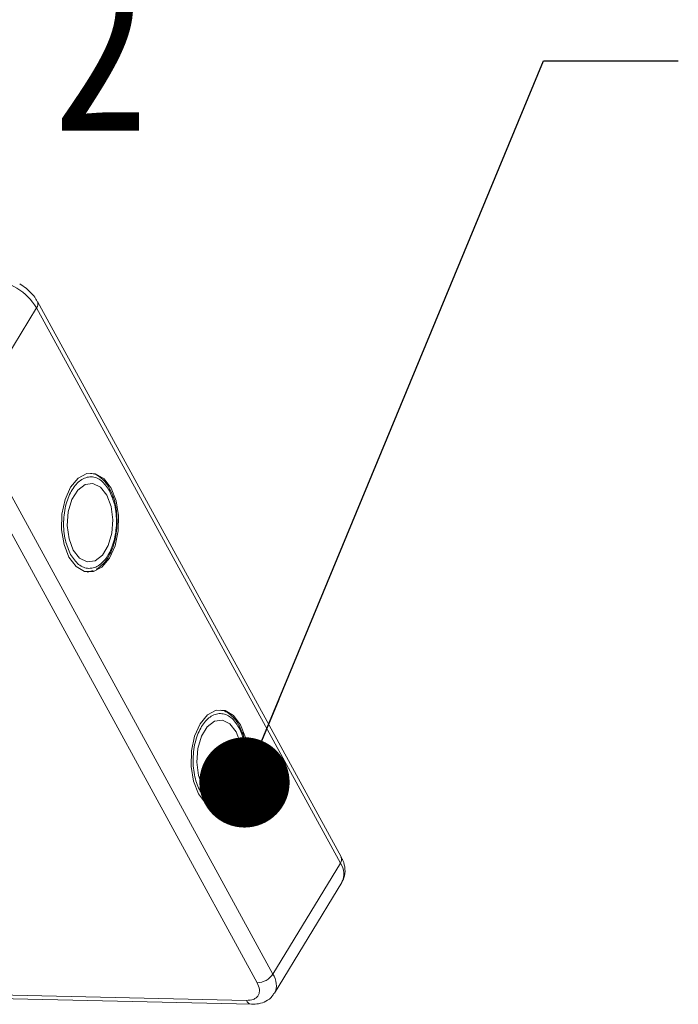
# Model space of a CAD drawing. Header units: millimetres. Extents: x -956 to 636, y -192 to 923.
# Tile 66 of 75: x 300 to 336, y 822 to 877. Entities that reach past the tile are written whole.
import ezdxf

# ---------------------------------------------------------------- set-up
doc = ezdxf.new("R2010")
doc.units = ezdxf.units.MM
doc.styles.get("Standard").update_dxf_attribs({"font": '仿宋_GB2312.ttf', "width": 0.8})
doc.dimstyles.new('ISO-25.1', dxfattribs={"dimtxt": 6, "dimasz": 5, "dimexe": 3.5, "dimexo": 0.625, "dimgap": 1.5, "dimtad": 1, "dimtoh": 1, "dimtxsty": 'Standard', "dimcen": 2.5, "dimadec": 0, "dimazin": 0, "dimtfac": 1, "dimtmove": 0, "dimatfit": 3, "dimfxl": 0, "dimarcsym": 0})

msp = doc.modelspace()

# ---------------------------------------------------------------- linework, layer by layer
at = {"color": 7, "linetype": 'Continuous', "lineweight": 15}
for p, q in [((297.12, 854.46), (300.855, 860.598)), ((300.855, 860.598), (317.685, 829.835)), ((317.728, 830.186), (300.898, 860.949)), ((296.247, 853.982), (313.077, 823.219)), ((313.951, 823.697), (297.12, 854.46)), ((305.001, 850.362), (304.939, 850.497)), ((303.758, 845.975), (303.667, 845.964)), ((303.783, 845.988), (303.983, 846.054)), ((312.175, 837.25), (312.113, 837.385)), ((310.931, 832.863), (310.841, 832.852)), ((310.957, 832.876), (311.157, 832.943)), ((317.685, 829.835), (313.951, 823.697)), ((314.031, 822.639), (317.766, 828.777)), ((288.393, 822.583), (312.762, 822.024)), ((312.48, 822.237), (288.517, 822.787))]:
    msp.add_line(p, q, dxfattribs=at)
at = {"color": 7, "linetype": 'Continuous', "lineweight": 15, "flags": 128}
for points in [[(302.651, 846.788), (303.04, 846.274), (303.506, 845.998), (304.002, 845.986), (304.479, 846.241), (304.892, 846.736), (305.2, 847.425), (305.372, 848.238), (305.391, 849.097), (305.257, 849.917), (304.981, 850.618), (304.592, 851.132), (304.126, 851.409), (303.631, 851.42), (303.153, 851.166), (302.74, 850.67), (302.433, 849.982), (302.261, 849.169), (302.241, 848.31), (302.375, 847.49), (302.651, 846.788)], [(304.742, 850.225), (304.394, 850.668), (303.976, 850.874), (303.539, 850.818), (303.135, 850.507), (302.813, 849.979), (302.612, 849.296), (302.557, 848.542), (302.653, 847.808), (302.89, 847.181), (303.238, 846.738), (303.656, 846.532), (304.094, 846.588), (304.498, 846.899), (304.819, 847.428), (305.02, 848.11), (305.075, 848.864), (304.979, 849.599), (304.742, 850.225)], [(309.824, 833.676), (310.214, 833.162), (310.679, 832.886), (311.175, 832.875), (311.653, 833.129), (312.066, 833.625), (312.373, 834.313), (312.545, 835.126), (312.565, 835.985), (312.43, 836.805), (312.155, 837.506), (311.765, 838.02), (311.3, 838.297), (310.804, 838.308), (310.326, 838.054), (309.914, 837.558), (309.606, 836.87), (309.434, 836.057), (309.414, 835.198), (309.549, 834.378), (309.824, 833.676)], [(311.916, 837.114), (311.567, 837.556), (311.149, 837.762), (310.712, 837.706), (310.308, 837.395), (309.986, 836.867), (309.786, 836.184), (309.73, 835.43), (309.827, 834.696), (310.063, 834.069), (310.412, 833.626), (310.83, 833.42), (311.267, 833.476), (311.671, 833.787), (311.993, 834.316), (312.193, 834.999), (312.249, 835.752), (312.153, 836.487), (311.916, 837.114)]]:
    msp.add_lwpolyline(points, dxfattribs=at)
at = {"color": 7, "linetype": 'Continuous', "lineweight": 15}
for centre, radius, start, end in [((298.082, 858.912), 3.246, 31.2883, 86.0774), ((300.592, 860.808), 0.337, 321.3841, 25.0043), ((317.402, 830.048), 0.354, 323.0575, 22.9881), ((316.832, 829.238), 1.041, 333.6962, 34.9817), ((313.053, 824.301), 1.082, 271.2925, 326.0732), ((313.101, 823.101), 1.038, 332.9961, 35.0454), ((312.806, 822.376), 0.354, 203.0669, 262.9341)]:
    msp.add_arc(centre, radius, start, end, dxfattribs=at)
for points, knots in [([(300.888, 860.946), (300.86, 861.002), (300.781, 861.16), (300.573, 861.409), (300.283, 861.692), (300.041, 861.853), (299.92, 861.933)], [0, 0, 0, 0, 0.144277, 0.402847, 0.700432, 1, 1, 1, 1]), ([(304.939, 850.497), (304.924, 850.532), (304.845, 850.709), (304.65, 850.97), (304.351, 851.247), (304.073, 851.409), (303.897, 851.417), (303.85, 851.42)], [0, 0, 0, 0, 0.064646, 0.330746, 0.605417, 0.894132, 1, 1, 1, 1]), ([(302.741, 846.936), (302.63, 847.188), (302.46, 847.577), (302.362, 848.22), (302.343, 848.737), (302.385, 849.254), (302.516, 849.885), (302.799, 850.563), (303.204, 851.016), (303.575, 851.209), (303.875, 851.255), (304.172, 851.194), (304.537, 850.991), (304.752, 850.676), (304.892, 850.471)], [0, 0, 0, 0, 0.119721, 0.184837, 0.25, 0.315115, 0.380279, 0.5, 0.619721, 0.684837, 0.75, 0.815115, 0.880279, 1, 1, 1, 1]), ([(304.892, 850.471), (305.002, 850.219), (305.173, 849.83), (305.27, 849.187), (305.289, 848.67), (305.247, 848.152), (305.116, 847.521), (304.834, 846.844), (304.428, 846.39), (304.058, 846.197), (303.757, 846.152), (303.461, 846.212), (303.095, 846.415), (302.88, 846.731), (302.741, 846.936)], [0, 0, 0, 0, 0.119721, 0.184837, 0.25, 0.315115, 0.380279, 0.5, 0.619721, 0.684837, 0.75, 0.815115, 0.880279, 1, 1, 1, 1]), ([(305.318, 848.669), (305.312, 848.932), (305.303, 849.301), (305.202, 849.807), (305.117, 850.122), (305.027, 850.307), (305.001, 850.362)], [0, 0, 0, 0, 0.432034, 0.604386, 0.884605, 1, 1, 1, 1]), ([(304.165, 846.115), (304.29, 846.201), (304.55, 846.381), (304.845, 846.797), (305.052, 847.237), (305.188, 847.667), (305.287, 848.133), (305.307, 848.481), (305.318, 848.669)], [0, 0, 0, 0, 0.191308, 0.39709, 0.559843, 0.686792, 0.830349, 1, 1, 1, 1]), ([(312.113, 837.385), (312.097, 837.42), (312.018, 837.597), (311.824, 837.858), (311.524, 838.135), (311.246, 838.297), (311.07, 838.306), (311.023, 838.308)], [0, 0, 0, 0, 0.064646, 0.330746, 0.605417, 0.894132, 1, 1, 1, 1]), ([(309.914, 833.824), (309.804, 834.076), (309.633, 834.465), (309.535, 835.108), (309.517, 835.625), (309.559, 836.142), (309.689, 836.773), (309.972, 837.451), (310.378, 837.904), (310.748, 838.097), (311.048, 838.143), (311.345, 838.083), (311.711, 837.879), (311.926, 837.564), (312.065, 837.359)], [0, 0, 0, 0, 0.119721, 0.184837, 0.25, 0.315115, 0.380279, 0.5, 0.619721, 0.684837, 0.75, 0.815115, 0.880279, 1, 1, 1, 1]), ([(312.065, 837.359), (312.176, 837.107), (312.346, 836.718), (312.444, 836.075), (312.463, 835.558), (312.421, 835.04), (312.29, 834.409), (312.007, 833.732), (311.602, 833.278), (311.231, 833.085), (310.931, 833.04), (310.634, 833.1), (310.269, 833.303), (310.053, 833.619), (309.914, 833.824)], [0, 0, 0, 0, 0.119721, 0.184837, 0.25, 0.315115, 0.380279, 0.5, 0.619721, 0.684837, 0.75, 0.815115, 0.880279, 1, 1, 1, 1]), ([(312.491, 835.557), (312.485, 835.82), (312.477, 836.189), (312.375, 836.695), (312.291, 837.01), (312.201, 837.196), (312.175, 837.25)], [0, 0, 0, 0, 0.432034, 0.604386, 0.884605, 1, 1, 1, 1]), ([(311.339, 833.003), (311.464, 833.089), (311.723, 833.269), (312.018, 833.685), (312.226, 834.125), (312.362, 834.555), (312.46, 835.022), (312.48, 835.369), (312.491, 835.557)], [0, 0, 0, 0, 0.191308, 0.39709, 0.559843, 0.686792, 0.830349, 1, 1, 1, 1]), ([(317.738, 828.778), (317.791, 828.858), (317.936, 829.076), (317.958, 829.513), (317.878, 829.906), (317.755, 830.118), (317.717, 830.184)], [0, 0, 0, 0, 0.1933179, 0.5258627, 0.8534537, 1, 1, 1, 1]), ([(313.077, 823.219), (313.131, 823.093), (313.214, 822.897), (313.2, 822.666), (313.139, 822.509), (313.028, 822.382), (312.828, 822.263), (312.617, 822.247), (312.48, 822.237)], [0, 0, 0, 0, 0.239443, 0.369636, 0.5, 0.630193, 0.760557, 1, 1, 1, 1]), ([(312.762, 822.026), (312.895, 822.029), (313.176, 822.037), (313.568, 822.183), (313.877, 822.389), (313.974, 822.581), (314.003, 822.64)], [0, 0, 0, 0, 0.265588, 0.558647, 0.864004, 1, 1, 1, 1])]:
    msp.add_open_spline(points, degree=3, knots=knots, dxfattribs=at)

# ---------------------------------------------------------------- texts
at = {"color": 5, "lineweight": 9, "insert": (301.774, 880.088), "char_height": 9.68, "width": 1.452, "attachment_point": 1}
msp.add_mtext('2', dxfattribs=at)

# ---------------------------------------------------------------- leaders
at = {"color": 5, "lineweight": 9}
msp.add_leader([(312.373, 834.313), (328.944, 874.284), (336.404, 874.284)], dimstyle='ISO-25.1', override={"dimgap": 1.5, "dimtad": 0, "dimldrblk": 'Dot'}, dxfattribs=at)

doc.saveas('drawing.dxf')
